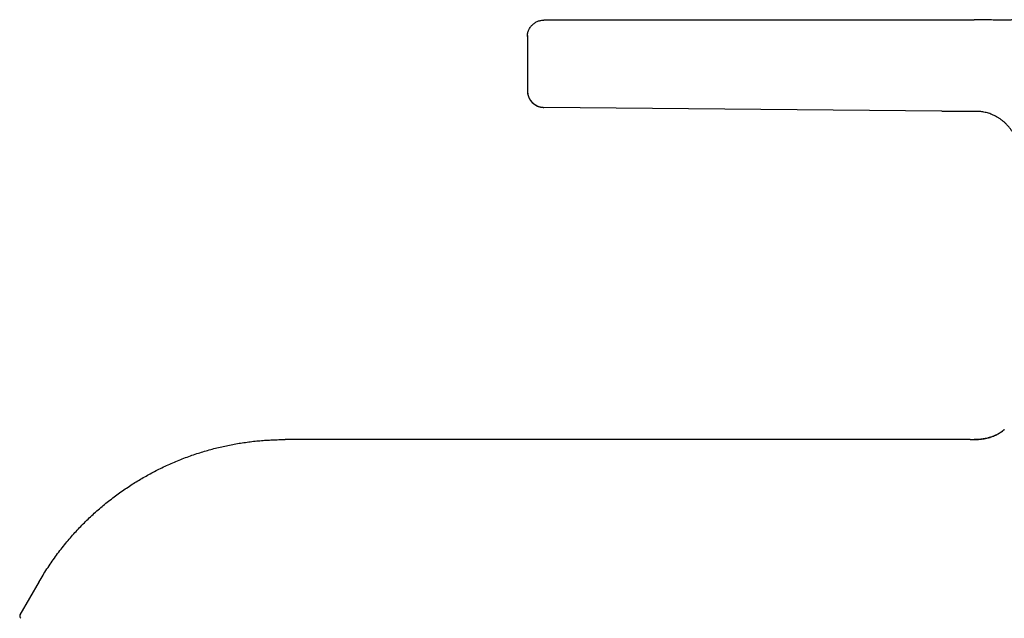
# Model space of a CAD drawing. Header units: millimetres. Extents: x 8 to 1378, y 12 to 1046.
# Tile 4 of 68: x 27 to 145, y 939 to 1010. Entities that reach past the tile are written whole.
import ezdxf

# ---------------------------------------------------------------- set-up
doc = ezdxf.new("R2010")
doc.units = ezdxf.units.MM

msp = doc.modelspace()

# ---------------------------------------------------------------- linework, layer by layer
at = {"color": 7, "linetype": 'Continuous', "lineweight": 30}
for p, q in [((141.18, 1010.28), (89.69, 1010.25)), ((89.69, 1010.26), (141.18, 1010.28)), ((87.7, 1001.77), (87.7, 1001.77)), ((89.68, 999.82), (89.68, 999.82)), ((137.3, 999.38), (89.68, 999.81)), ((137.3, 999.38), (141.18, 999.35)), ((141.18, 999.35), (141.18, 999.34)), ((140.7, 960.08), (58.71, 960.08)), ((29.27, 943.08), (26.97, 939.1))]:
    msp.add_line(p, q, dxfattribs=at)
for centre, radius, start, end in [((89.7, 1001.81), 2, 181.1933, 269.4813), ((27.23, 938.95), 0.3, 150, 240)]:
    msp.add_arc(centre, radius, start, end, dxfattribs=at)
for points, knots in [([(87.7, 1008.3), (87.7, 1008.35), (87.7, 1008.46), (87.73, 1008.63), (87.77, 1008.81), (87.83, 1009), (87.92, 1009.18), (88.02, 1009.36), (88.14, 1009.52), (88.28, 1009.67), (88.43, 1009.81), (88.59, 1009.93), (88.77, 1010.04), (88.95, 1010.12), (89.14, 1010.19), (89.33, 1010.23), (89.51, 1010.26), (89.63, 1010.26), (89.69, 1010.26)], [0, 0, 0, 0, 0.045726, 0.105919, 0.167903, 0.231459, 0.296329, 0.361035, 0.426415, 0.492138, 0.557867, 0.624588, 0.690612, 0.75561, 0.819286, 0.881381, 0.941677, 1, 1, 1, 1]), ([(150.65, 1010.28), (150.55, 1010.28), (150.36, 1010.28), (150.09, 1010.29), (149.84, 1010.29), (149.59, 1010.3), (149.35, 1010.3), (149.12, 1010.3), (148.88, 1010.31), (148.65, 1010.3), (148.42, 1010.3), (148.2, 1010.3), (148, 1010.3), (147.78, 1010.3), (147.55, 1010.29), (147.3, 1010.29), (147.05, 1010.29), (146.8, 1010.28), (146.54, 1010.28), (146.31, 1010.27), (146.1, 1010.27), (145.92, 1010.27), (145.74, 1010.27), (145.56, 1010.27), (145.37, 1010.26), (145.16, 1010.26), (144.93, 1010.26), (144.66, 1010.26), (144.37, 1010.26), (144.07, 1010.26), (143.76, 1010.26), (143.44, 1010.27), (143.1, 1010.27), (142.75, 1010.27), (142.38, 1010.28), (141.99, 1010.28), (141.59, 1010.28), (141.32, 1010.28), (141.18, 1010.28)], [0, 0, 0, 0, 0.030571, 0.059109, 0.086172, 0.112173, 0.137395, 0.16201, 0.186002, 0.211449, 0.235752, 0.25874, 0.280241, 0.300083, 0.326795, 0.353217, 0.379849, 0.406679, 0.433659, 0.460722, 0.480026, 0.499317, 0.518572, 0.537769, 0.556944, 0.577215, 0.603133, 0.631355, 0.662007, 0.695146, 0.726834, 0.76049, 0.796079, 0.833541, 0.872736, 0.913586, 0.956032, 1, 1, 1, 1]), ([(87.7, 1008.42), (87.7, 1008.41), (87.7, 1008.37), (87.7, 1008.33), (87.7, 1008.31), (87.7, 1008.3)], [0, 0, 0, 0, 0.263095, 0.601779, 1, 1, 1, 1]), ([(87.7, 1008.26), (87.7, 1008.26), (87.7, 1008.25), (87.7, 1008.22), (87.7, 1008.16), (87.7, 1008.09), (87.7, 1008), (87.7, 1007.89), (87.7, 1007.77), (87.7, 1007.63), (87.7, 1007.47), (87.7, 1007.3), (87.7, 1007.11), (87.7, 1006.91), (87.7, 1006.7), (87.7, 1006.48), (87.7, 1006.25), (87.7, 1006.01), (87.7, 1005.76), (87.7, 1005.52), (87.7, 1005.27), (87.7, 1005.02), (87.7, 1004.77), (87.7, 1004.52), (87.7, 1004.27), (87.7, 1004.03), (87.7, 1003.79), (87.7, 1003.56), (87.7, 1003.33), (87.7, 1003.12), (87.7, 1002.93), (87.7, 1002.74), (87.7, 1002.57), (87.7, 1002.42), (87.7, 1002.28), (87.7, 1002.16), (87.7, 1002.05), (87.7, 1001.96), (87.7, 1001.89), (87.7, 1001.84), (87.7, 1001.81), (87.7, 1001.81), (87.7, 1001.81)], [0, 0, 0, 0, 0.024841, 0.049833, 0.074942, 0.099926, 0.124993, 0.150463, 0.175545, 0.200392, 0.225159, 0.250004, 0.274883, 0.299668, 0.324516, 0.349584, 0.375023, 0.400492, 0.425573, 0.450418, 0.475182, 0.500022, 0.524888, 0.549661, 0.574499, 0.599556, 0.624986, 0.65044, 0.675516, 0.700363, 0.725137, 0.749994, 0.774868, 0.799859, 0.824966, 0.849955, 0.875005, 0.900495, 0.925582, 0.950422, 0.975174, 1, 1, 1, 1]), ([(87.7, 1001.77), (87.7, 1001.76), (87.7, 1001.74), (87.7, 1001.7), (87.7, 1001.65), (87.71, 1001.6), (87.71, 1001.55), (87.72, 1001.51), (87.73, 1001.45), (87.74, 1001.4), (87.76, 1001.35), (87.77, 1001.31), (87.78, 1001.27), (87.8, 1001.21), (87.82, 1001.14), (87.85, 1001.08), (87.88, 1001.01), (87.91, 1000.93), (87.95, 1000.86), (88, 1000.77), (88.06, 1000.67), (88.14, 1000.56), (88.22, 1000.46), (88.3, 1000.38), (88.37, 1000.32), (88.45, 1000.25), (88.53, 1000.19), (88.63, 1000.12), (88.74, 1000.06), (88.87, 999.99), (89.01, 999.93), (89.16, 999.89), (89.33, 999.85), (89.5, 999.82), (89.62, 999.82), (89.68, 999.82)], [0, 0, 0, 0, 0.034772, 0.06438, 0.089508, 0.111371, 0.125115, 0.13903, 0.152955, 0.172217, 0.190049, 0.207237, 0.224261, 0.242347, 0.263343, 0.283159, 0.306179, 0.332768, 0.36112, 0.388752, 0.433162, 0.475557, 0.51605, 0.545308, 0.573754, 0.602323, 0.634189, 0.669607, 0.708448, 0.75054, 0.795657, 0.843521, 0.893798, 0.9461, 1, 1, 1, 1]), ([(146.49, 995.32), (146.46, 995.42), (146.41, 995.61), (146.3, 995.9), (146.17, 996.19), (146.03, 996.48), (145.87, 996.76), (145.68, 997.04), (145.49, 997.3), (145.27, 997.56), (145.04, 997.8), (144.8, 998.03), (144.55, 998.24), (144.29, 998.44), (144.02, 998.61), (143.74, 998.77), (143.46, 998.9), (143.18, 999.02), (142.91, 999.12), (142.63, 999.19), (142.36, 999.25), (142.1, 999.29), (141.85, 999.32), (141.62, 999.33), (141.39, 999.34), (141.25, 999.34), (141.18, 999.34)], [0, 0, 0, 0, 0.041728, 0.08463, 0.128551, 0.173328, 0.218797, 0.264786, 0.31112, 0.357625, 0.404125, 0.45045, 0.496434, 0.541917, 0.586749, 0.63079, 0.673907, 0.715978, 0.756885, 0.796512, 0.834742, 0.87145, 0.906496, 0.939724, 0.970957, 1, 1, 1, 1]), ([(144.79, 961.26), (144.77, 961.25), (144.74, 961.22), (144.69, 961.18), (144.65, 961.15), (144.61, 961.11), (144.57, 961.08), (144.53, 961.05), (144.49, 961.02), (144.45, 960.99), (144.41, 960.96), (144.36, 960.93), (144.3, 960.89), (144.22, 960.84), (144.12, 960.78), (144, 960.71), (143.87, 960.65), (143.73, 960.58), (143.57, 960.51), (143.39, 960.44), (143.2, 960.37), (142.99, 960.3), (142.76, 960.24), (142.51, 960.19), (142.25, 960.14), (141.97, 960.11), (141.67, 960.08), (141.36, 960.07), (141.04, 960.06), (140.82, 960.06), (140.7, 960.06)], [0, 0, 0, 0, 0.033847, 0.063746, 0.089887, 0.107179, 0.122637, 0.13645, 0.148864, 0.160207, 0.170892, 0.182981, 0.19798, 0.216403, 0.24249, 0.273278, 0.303699, 0.337579, 0.37488, 0.415559, 0.45957, 0.506869, 0.557409, 0.611154, 0.668071, 0.72814, 0.791351, 0.857709, 0.927237, 1, 1, 1, 1]), ([(140.7, 960.08), (140.81, 960.08), (141.03, 960.08), (141.37, 960.08), (141.71, 960.1), (142.05, 960.13), (142.38, 960.18), (142.72, 960.24), (143.04, 960.33), (143.34, 960.43), (143.63, 960.55), (143.91, 960.68), (144.18, 960.83), (144.44, 961), (144.64, 961.15), (144.75, 961.24), (144.78, 961.26)], [0, 0, 0, 0, 0.07714, 0.154444, 0.232019, 0.30995, 0.388312, 0.467174, 0.546597, 0.616588, 0.687049, 0.757969, 0.829316, 0.901035, 0.973053, 1, 1, 1, 1]), ([(29.27, 943.08), (29.42, 943.33), (29.72, 943.85), (30.2, 944.6), (30.69, 945.34), (31.21, 946.07), (31.74, 946.79), (32.3, 947.49), (32.85, 948.16), (33.41, 948.79), (33.96, 949.39), (34.53, 949.98), (35.12, 950.56), (35.71, 951.12), (36.32, 951.67), (36.94, 952.2), (37.58, 952.71), (38.23, 953.22), (38.89, 953.7), (39.56, 954.17), (40.23, 954.61), (40.89, 955.04), (41.56, 955.43), (42.23, 955.81), (42.91, 956.18), (43.61, 956.54), (44.33, 956.89), (45.08, 957.22), (45.83, 957.54), (46.59, 957.85), (47.36, 958.13), (48.12, 958.39), (48.87, 958.62), (49.61, 958.84), (50.36, 959.04), (51.11, 959.22), (51.87, 959.38), (52.62, 959.53), (53.38, 959.66), (54.15, 959.77), (54.92, 959.87), (55.68, 959.94), (56.44, 960), (57.2, 960.04), (57.95, 960.07), (58.46, 960.07), (58.71, 960.08)], [0, 0, 0, 0, 0.025088, 0.050175, 0.075263, 0.100351, 0.12544, 0.150528, 0.175616, 0.198613, 0.221611, 0.244608, 0.267605, 0.290602, 0.313599, 0.336597, 0.359595, 0.382592, 0.40559, 0.428587, 0.451584, 0.473267, 0.494949, 0.516632, 0.538314, 0.559997, 0.582995, 0.605992, 0.62899, 0.651988, 0.674986, 0.697983, 0.719667, 0.74135, 0.763032, 0.784715, 0.806398, 0.828081, 0.849764, 0.871448, 0.893131, 0.914814, 0.936111, 0.957407, 0.978703, 1, 1, 1, 1])]:
    msp.add_open_spline(points, degree=3, knots=knots, dxfattribs=at)

doc.saveas('drawing.dxf')
